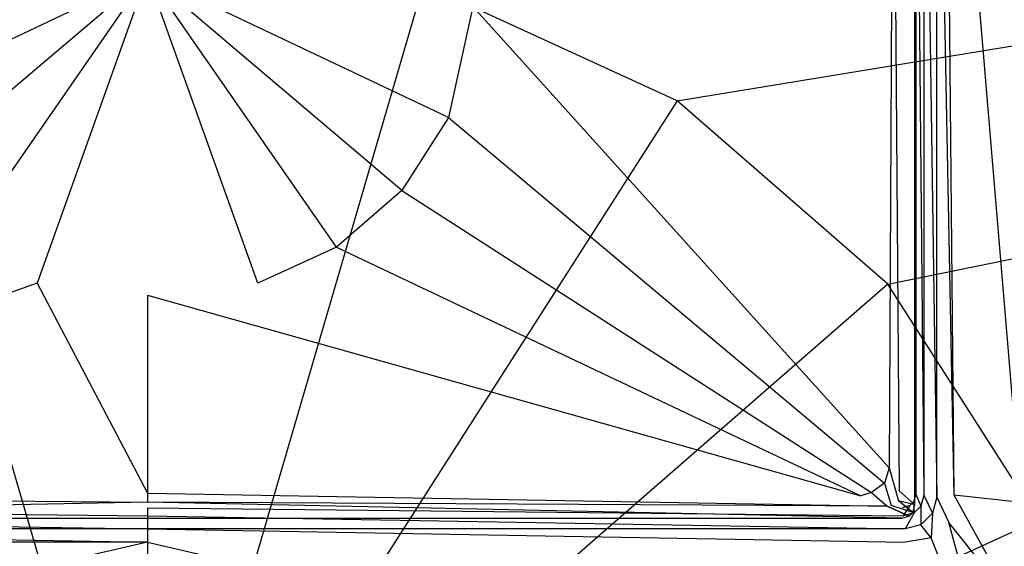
# Model space of a CAD drawing. Extents: x 0 to 1.5, y -1 to 0.
# Tile 6 of 9: x 0.7339 to 0.8579, y -0.1661 to -0.0998. Entities that reach past the tile are written whole.
import ezdxf

# ---------------------------------------------------------------- set-up
doc = ezdxf.new("R2010")
doc.units = 0
doc.layers.add('L0_ABDCKG_ABLAUF_N_UDA1510ARA24', color=7, linetype='CONTINUOUS')
doc.layers.add('L1_WANNE_N_UDA1510ARA248V___0__', color=7, linetype='CONTINUOUS')

msp = doc.modelspace()

# ---------------------------------------------------------------- linework, layer by layer
at = {"layer": 'L0_ABDCKG_ABLAUF_N_UDA1510ARA24', "color": 8}
for points, invisible_edges in [([(0.84389, -0.054479, 0.039604), (0.844667, -0.159161, 0.039604), (0.844878, -0.049075, 0.039604), (0.84389, -0.054479, 0.039604)], 14), ([(0.846667, -0.049075, 0.037604), (0.844878, -0.049075, 0.039604), (0.844667, -0.159161, 0.039604), (0.846667, -0.049075, 0.037604)], 14), ([(0.846668, -0.160903, 0.037604), (0.846667, -0.049075, 0.037604), (0.844667, -0.159161, 0.039604), (0.846668, -0.160903, 0.037604)], 14), ([(0.846668, -0.160903, 0.037604), (0.846668, -0.049122, 0.035769), (0.846667, -0.049075, 0.037604), (0.846668, -0.160903, 0.037604)], 14), ([(0.846668, -0.049122, 0.035769), (0.846668, -0.160903, 0.037604), (0.846668, -0.160918, 0.035769), (0.846668, -0.049122, 0.035769)], 13), ([(0.791002, -0.098166, 0.039604), (0.843412, -0.156244, 0.039604), (0.84389, -0.054479, 0.039604), (0.791002, -0.098166, 0.039604)], 14), ([(0.844667, -0.159161, 0.039604), (0.84389, -0.054479, 0.039604), (0.843412, -0.156244, 0.039604), (0.844667, -0.159161, 0.039604)], 13), ([(0.75, -0.09415, 0.039604), (0.708998, -0.098166, 0.039604), (0.712068, -0.112159, 0.039604), (0.75, -0.09415, 0.039604)], 14), ([(0.75, -0.09415, 0.039604), (0.712068, -0.112159, 0.039604), (0.717947, -0.121343, 0.039604), (0.75, -0.09415, 0.039604)], 14), ([(0.75, -0.09415, 0.039604), (0.717947, -0.121343, 0.039604), (0.726195, -0.128481, 0.039604), (0.75, -0.09415, 0.039604)], 14), ([(0.75, -0.09415, 0.039604), (0.726195, -0.128481, 0.039604), (0.736099, -0.132998, 0.039604), (0.75, -0.09415, 0.039604)], 14), ([(0.75, -0.09415, 0.039604), (0.736099, -0.132998, 0.039604), (0.75, -0.134529, 0.039604), (0.75, -0.09415, 0.039604)], 14), ([(0.791002, -0.098166, 0.039604), (0.75, -0.09415, 0.039604), (0.787932, -0.112159, 0.039604), (0.791002, -0.098166, 0.039604)], 14), ([(0.763901, -0.132998, 0.039604), (0.75, -0.09415, 0.039604), (0.75, -0.134529, 0.039604), (0.763901, -0.132998, 0.039604)], 14), ([(0.787932, -0.112159, 0.039604), (0.75, -0.09415, 0.039604), (0.782053, -0.121343, 0.039604), (0.787932, -0.112159, 0.039604)], 14), ([(0.782053, -0.121343, 0.039604), (0.75, -0.09415, 0.039604), (0.773805, -0.128481, 0.039604), (0.782053, -0.121343, 0.039604)], 14), ([(0.773805, -0.128481, 0.039604), (0.75, -0.09415, 0.039604), (0.763901, -0.132998, 0.039604), (0.773805, -0.128481, 0.039604)], 14), ([(0.843412, -0.156244, 0.039604), (0.791002, -0.098166, 0.039604), (0.787932, -0.112159, 0.039604), (0.843412, -0.156244, 0.039604)], 13), ([(0.842831, -0.158175, 0.039604), (0.787932, -0.112159, 0.039604), (0.782053, -0.121343, 0.039604), (0.842831, -0.158175, 0.039604)], 13), ([(0.787932, -0.112159, 0.039604), (0.842831, -0.158175, 0.039604), (0.843412, -0.156244, 0.039604), (0.787932, -0.112159, 0.039604)], 14), ([(0.841175, -0.159344, 0.039604), (0.782053, -0.121343, 0.039604), (0.773805, -0.128481, 0.039604), (0.841175, -0.159344, 0.039604)], 13), ([(0.782053, -0.121343, 0.039604), (0.841175, -0.159344, 0.039604), (0.842831, -0.158175, 0.039604), (0.782053, -0.121343, 0.039604)], 14), ([(0.726195, -0.128481, 0.039604), (0.660161, -0.159793, 0.039604), (0.736099, -0.132998, 0.039604), (0.726195, -0.128481, 0.039604)], 14), ([(0.839839, -0.159793, 0.039604), (0.773805, -0.128481, 0.039604), (0.763901, -0.132998, 0.039604), (0.839839, -0.159793, 0.039604)], 13), ([(0.773805, -0.128481, 0.039604), (0.839839, -0.159793, 0.039604), (0.841175, -0.159344, 0.039604), (0.773805, -0.128481, 0.039604)], 14), ([(0.75, -0.159458, 0.039604), (0.736099, -0.132998, 0.039604), (0.660161, -0.159793, 0.039604), (0.75, -0.159458, 0.039604)], 13), ([(0.736099, -0.132998, 0.039604), (0.75, -0.159458, 0.039604), (0.75, -0.134529, 0.039604), (0.736099, -0.132998, 0.039604)], 14), ([(0.75, -0.134529, 0.039604), (0.839839, -0.159793, 0.039604), (0.763901, -0.132998, 0.039604), (0.75, -0.134529, 0.039604)], 14), ([(0.839839, -0.159793, 0.039604), (0.75, -0.134529, 0.039604), (0.75, -0.159458, 0.039604), (0.839839, -0.159793, 0.039604)], 13), ([(0.844613, -0.160405, 0.039604), (0.843412, -0.156244, 0.039604), (0.842831, -0.158175, 0.039604), (0.844613, -0.160405, 0.039604)], 13), ([(0.843412, -0.156244, 0.039604), (0.844613, -0.160405, 0.039604), (0.844667, -0.159161, 0.039604), (0.843412, -0.156244, 0.039604)], 14), ([(0.843653, -0.161008, 0.039604), (0.842831, -0.158175, 0.039604), (0.841175, -0.159344, 0.039604), (0.843653, -0.161008, 0.039604)], 13), ([(0.842831, -0.158175, 0.039604), (0.843653, -0.161008, 0.039604), (0.844613, -0.160405, 0.039604), (0.842831, -0.158175, 0.039604)], 14), ([(0.75, -0.16056, 0.039604), (0.660161, -0.159793, 0.039604), (0.656814, -0.161071, 0.039604), (0.75, -0.16056, 0.039604)], 13), ([(0.660161, -0.159793, 0.039604), (0.75, -0.16056, 0.039604), (0.75, -0.159458, 0.039604), (0.660161, -0.159793, 0.039604)], 14), ([(0.843186, -0.161071, 0.039604), (0.75, -0.159458, 0.039604), (0.75, -0.16056, 0.039604), (0.843186, -0.161071, 0.039604)], 13), ([(0.75, -0.159458, 0.039604), (0.843186, -0.161071, 0.039604), (0.839839, -0.159793, 0.039604), (0.75, -0.159458, 0.039604)], 14), ([(0.843186, -0.161071, 0.039604), (0.841175, -0.159344, 0.039604), (0.839839, -0.159793, 0.039604), (0.843186, -0.161071, 0.039604)], 13), ([(0.841175, -0.159344, 0.039604), (0.843186, -0.161071, 0.039604), (0.843653, -0.161008, 0.039604), (0.841175, -0.159344, 0.039604)], 14), ([(0.846668, -0.160903, 0.037604), (0.844667, -0.159161, 0.039604), (0.844613, -0.160405, 0.039604), (0.846668, -0.160903, 0.037604)], 14), ([(0.656814, -0.161071, 0.039604), (0.655021, -0.162592, 0.037604), (0.75, -0.16056, 0.039604), (0.656814, -0.161071, 0.039604)], 14), ([(0.75, -0.16056, 0.039604), (0.655021, -0.162592, 0.037604), (0.75, -0.162592, 0.037604), (0.75, -0.16056, 0.039604)], 14), ([(0.844979, -0.162592, 0.037604), (0.75, -0.16056, 0.039604), (0.75, -0.162592, 0.037604), (0.844979, -0.162592, 0.037604)], 14), ([(0.843186, -0.161071, 0.039604), (0.75, -0.16056, 0.039604), (0.844979, -0.162592, 0.037604), (0.843186, -0.161071, 0.039604)], 14), ([(0.843186, -0.161071, 0.039604), (0.845951, -0.162332, 0.037604), (0.843653, -0.161008, 0.039604), (0.843186, -0.161071, 0.039604)], 14), ([(0.845951, -0.162332, 0.037604), (0.843186, -0.161071, 0.039604), (0.844979, -0.162592, 0.037604), (0.845951, -0.162332, 0.037604)], 14), ([(0.846407, -0.161876, 0.037604), (0.844613, -0.160405, 0.039604), (0.843653, -0.161008, 0.039604), (0.846407, -0.161876, 0.037604)], 14), ([(0.846407, -0.161876, 0.037604), (0.843653, -0.161008, 0.039604), (0.845951, -0.162332, 0.037604), (0.846407, -0.161876, 0.037604)], 14), ([(0.846668, -0.160903, 0.037604), (0.844613, -0.160405, 0.039604), (0.846407, -0.161876, 0.037604), (0.846668, -0.160903, 0.037604)], 14), ([(0.846407, -0.161876, 0.037604), (0.846668, -0.160918, 0.035769), (0.846668, -0.160903, 0.037604), (0.846407, -0.161876, 0.037604)], 14), ([(0.846668, -0.160918, 0.035769), (0.846407, -0.161876, 0.037604), (0.846408, -0.16189, 0.035769), (0.846668, -0.160918, 0.035769)], 13), ([(0.844979, -0.162592, 0.037604), (0.845952, -0.162346, 0.035769), (0.845951, -0.162332, 0.037604), (0.844979, -0.162592, 0.037604)], 14), ([(0.845952, -0.162346, 0.035769), (0.844979, -0.162592, 0.037604), (0.844979, -0.162607, 0.035769), (0.845952, -0.162346, 0.035769)], 13), ([(0.845951, -0.162332, 0.037604), (0.846408, -0.16189, 0.035769), (0.846407, -0.161876, 0.037604), (0.845951, -0.162332, 0.037604)], 14), ([(0.846408, -0.16189, 0.035769), (0.845951, -0.162332, 0.037604), (0.845952, -0.162346, 0.035769), (0.846408, -0.16189, 0.035769)], 13), ([(0.75, -0.162592, 0.037604), (0.655021, -0.162607, 0.035769), (0.75, -0.162607, 0.035769), (0.75, -0.162592, 0.037604)], 13), ([(0.655021, -0.162607, 0.035769), (0.75, -0.162592, 0.037604), (0.655021, -0.162592, 0.037604), (0.655021, -0.162607, 0.035769)], 14), ([(0.844979, -0.162592, 0.037604), (0.75, -0.162607, 0.035769), (0.844979, -0.162607, 0.035769), (0.844979, -0.162592, 0.037604)], 13), ([(0.75, -0.162607, 0.035769), (0.844979, -0.162592, 0.037604), (0.75, -0.162592, 0.037604), (0.75, -0.162607, 0.035769)], 14)]:
    msp.add_3dface(points, dxfattribs=dict(at, invisible_edges=invisible_edges))
at = {"layer": 'L1_WANNE_N_UDA1510ARA248V___0__', "color": 8}
for points, invisible_edges in [([(1.489605, -0.000171), (0.816707, -0.110025), (0.784761, -0.095369), (1.489605, -0.000171)], 13), ([(0.816707, -0.110025), (1.489605, -0.000171), (1.493406, -0.000198), (0.816707, -0.110025)], 14), ([(1.493406, -0.000198), (0.843248, -0.13313), (0.816707, -0.110025), (1.493406, -0.000198)], 13), ([(0.843248, -0.13313), (1.493406, -0.000198), (1.496451, -0.001046), (0.843248, -0.13313)], 14), ([(1.496451, -0.001046), (0.862235, -0.16281), (0.843248, -0.13313), (1.496451, -0.001046)], 13), ([(0.847769, -0.159713, 0.034824), (0.846757, -0.047163, 0.035753), (0.846757, -0.159579, 0.035753), (0.847769, -0.159713, 0.034824)], 13), ([(0.846757, -0.047163, 0.035753), (0.847769, -0.159713, 0.034824), (0.847769, -0.047163, 0.034824), (0.846757, -0.047163, 0.035753)], 14), ([(0.849421, -0.159931, 0.034475), (0.847769, -0.047163, 0.034824), (0.847769, -0.159713, 0.034824), (0.849421, -0.159931, 0.034475)], 13), ([(0.847769, -0.047163, 0.034824), (0.849421, -0.159931, 0.034475), (0.849421, -0.047163, 0.034475), (0.847769, -0.047163, 0.034824)], 14), ([(0.849421, -0.047163, 0.037658), (0.849421, -0.159931, 0.037916), (0.849421, -0.159931, 0.039163), (0.849421, -0.047163, 0.037658)], 13), ([(0.849421, -0.159931, 0.037916), (0.849421, -0.047163, 0.037658), (0.849421, -0.047163, 0.036411), (0.849421, -0.159931, 0.037916)], 14), ([(0.851612, -0.159715, 0.039244), (0.849421, -0.047163, 0.037658), (0.849421, -0.159931, 0.039163), (0.851612, -0.159715, 0.039244)], 14), ([(0.851612, -0.159715, 0.039244), (0.850541, -0.047194, 0.037822), (0.849421, -0.047163, 0.037658), (0.851612, -0.159715, 0.039244)], 14), ([(0.849421, -0.047163, 0.036411), (0.849421, -0.159931, 0.034475), (0.849421, -0.159931, 0.037916), (0.849421, -0.047163, 0.036411)], 13), ([(0.849421, -0.159931, 0.034475), (0.849421, -0.047163, 0.036411), (0.849421, -0.047163, 0.034475), (0.849421, -0.159931, 0.034475)], 14), ([(0.86005, -0.160625, 0.039585), (0.850541, -0.047194, 0.037822), (0.851612, -0.159715, 0.039244), (0.86005, -0.160625, 0.039585)], 14), ([(0.86005, -0.160625, 0.039585), (0.85902, -0.047264, 0.038214), (0.850541, -0.047194, 0.037822), (0.86005, -0.160625, 0.039585)], 14), ([(0.75, -0.214303), (0.715239, -0.095369), (0.75, -0.090348), (0.75, -0.214303)], 14), ([(0.784761, -0.095369), (0.75, -0.214303), (0.75, -0.090348), (0.784761, -0.095369)], 14), ([(0.75, -0.214303), (0.683293, -0.110025), (0.715239, -0.095369), (0.75, -0.214303)], 14), ([(0.816707, -0.110025), (0.75, -0.214303), (0.784761, -0.095369), (0.816707, -0.110025)], 14), ([(0.75, -0.214303), (0.656752, -0.13313), (0.683293, -0.110025), (0.75, -0.214303)], 14), ([(0.843248, -0.13313), (0.75, -0.214303), (0.816707, -0.110025), (0.843248, -0.13313)], 14), ([(0.75, -0.214303), (0.637765, -0.16281), (0.656752, -0.13313), (0.75, -0.214303)], 14), ([(0.862235, -0.16281), (0.75, -0.214303), (0.843248, -0.13313), (0.862235, -0.16281)], 14), ([(0.847403, -0.161084, 0.034824), (0.846757, -0.159579, 0.035753), (0.846496, -0.160557, 0.035753), (0.847403, -0.161084, 0.034824)], 13), ([(0.846757, -0.159579, 0.035753), (0.847403, -0.161084, 0.034824), (0.847769, -0.159713, 0.034824), (0.846757, -0.159579, 0.035753)], 14), ([(0.848884, -0.161942, 0.034475), (0.847769, -0.159713, 0.034824), (0.847403, -0.161084, 0.034824), (0.848884, -0.161942, 0.034475)], 13), ([(0.847769, -0.159713, 0.034824), (0.848884, -0.161942, 0.034475), (0.849421, -0.159931, 0.034475), (0.847769, -0.159713, 0.034824)], 14), ([(0.848884, -0.161942, 0.039179), (0.849421, -0.159931, 0.037916), (0.848884, -0.161942, 0.037937), (0.848884, -0.161942, 0.039179)], 13), ([(0.849421, -0.159931, 0.037916), (0.848884, -0.161942, 0.039179), (0.849421, -0.159931, 0.039163), (0.849421, -0.159931, 0.037916)], 14), ([(0.850952, -0.163125, 0.03926), (0.849421, -0.159931, 0.039163), (0.848884, -0.161942, 0.039179), (0.850952, -0.163125, 0.03926)], 13), ([(0.848884, -0.161942, 0.037937), (0.849421, -0.159931, 0.034475), (0.848884, -0.161942, 0.034475), (0.848884, -0.161942, 0.037937)], 13), ([(0.849421, -0.159931, 0.034475), (0.848884, -0.161942, 0.037937), (0.849421, -0.159931, 0.037916), (0.849421, -0.159931, 0.034475)], 14), ([(0.849421, -0.159931, 0.039163), (0.850952, -0.163125, 0.03926), (0.851612, -0.159715, 0.039244), (0.849421, -0.159931, 0.039163)], 14), ([(0.859401, -0.173745, 0.0396), (0.851612, -0.159715, 0.039244), (0.850952, -0.163125, 0.03926), (0.859401, -0.173745, 0.0396)], 14), ([(0.86005, -0.160625, 0.039585), (0.851612, -0.159715, 0.039244), (0.859401, -0.173745, 0.0396), (0.86005, -0.160625, 0.039585)], 14), ([(0.845199, -0.162294, 0.034824), (0.84604, -0.161016, 0.035753), (0.845066, -0.161278, 0.035753), (0.845199, -0.162294, 0.034824)], 13), ([(0.84604, -0.161016, 0.035753), (0.845199, -0.162294, 0.034824), (0.846564, -0.161927, 0.034824), (0.84604, -0.161016, 0.035753)], 14), ([(0.846564, -0.161927, 0.034824), (0.846496, -0.160557, 0.035753), (0.84604, -0.161016, 0.035753), (0.846564, -0.161927, 0.034824)], 13), ([(0.846496, -0.160557, 0.035753), (0.846564, -0.161927, 0.034824), (0.847403, -0.161084, 0.034824), (0.846496, -0.160557, 0.035753)], 14), ([(0.847419, -0.163415, 0.034475), (0.847403, -0.161084, 0.034824), (0.846564, -0.161927, 0.034824), (0.847419, -0.163415, 0.034475)], 13), ([(0.847403, -0.161084, 0.034824), (0.847419, -0.163415, 0.034475), (0.848884, -0.161942, 0.034475), (0.847403, -0.161084, 0.034824)], 14), ([(0.75, -0.163954, 0.034475), (0.654801, -0.162294, 0.034824), (0.654583, -0.163954, 0.034475), (0.75, -0.163954, 0.034475)], 13), ([(0.75, -0.162294, 0.034824), (0.654934, -0.161278, 0.035753), (0.654801, -0.162294, 0.034824), (0.75, -0.162294, 0.034824)], 13), ([(0.654801, -0.162294, 0.034824), (0.75, -0.163954, 0.034475), (0.75, -0.162294, 0.034824), (0.654801, -0.162294, 0.034824)], 14), ([(0.654934, -0.161278, 0.035753), (0.75, -0.162294, 0.034824), (0.75, -0.161278, 0.035753), (0.654934, -0.161278, 0.035753)], 14), ([(0.845199, -0.162294, 0.034824), (0.75, -0.161278, 0.035753), (0.75, -0.162294, 0.034824), (0.845199, -0.162294, 0.034824)], 13), ([(0.75, -0.161278, 0.035753), (0.845199, -0.162294, 0.034824), (0.845066, -0.161278, 0.035753), (0.75, -0.161278, 0.035753)], 14), ([(0.845417, -0.163954, 0.034475), (0.75, -0.162294, 0.034824), (0.75, -0.163954, 0.034475), (0.845417, -0.163954, 0.034475)], 13), ([(0.75, -0.162294, 0.034824), (0.845417, -0.163954, 0.034475), (0.845199, -0.162294, 0.034824), (0.75, -0.162294, 0.034824)], 14), ([(0.845417, -0.163954, 0.034475), (0.846564, -0.161927, 0.034824), (0.845199, -0.162294, 0.034824), (0.845417, -0.163954, 0.034475)], 13), ([(0.846564, -0.161927, 0.034824), (0.845417, -0.163954, 0.034475), (0.847419, -0.163415, 0.034475), (0.846564, -0.161927, 0.034824)], 14), ([(0.848884, -0.161942, 0.039179), (0.847419, -0.163415, 0.037955), (0.847419, -0.163415, 0.039197), (0.848884, -0.161942, 0.039179)], 13), ([(0.847419, -0.163415, 0.037955), (0.848884, -0.161942, 0.039179), (0.848884, -0.161942, 0.037937), (0.847419, -0.163415, 0.037955)], 14), ([(0.848726, -0.165073, 0.039278), (0.848884, -0.161942, 0.039179), (0.847419, -0.163415, 0.039197), (0.848726, -0.165073, 0.039278)], 13), ([(0.848884, -0.161942, 0.037937), (0.847419, -0.163415, 0.034475), (0.847419, -0.163415, 0.037955), (0.848884, -0.161942, 0.037937)], 13), ([(0.847419, -0.163415, 0.034475), (0.848884, -0.161942, 0.037937), (0.848884, -0.161942, 0.034475), (0.847419, -0.163415, 0.034475)], 14), ([(0.848884, -0.161942, 0.039179), (0.848726, -0.165073, 0.039278), (0.850952, -0.163125, 0.03926), (0.848884, -0.161942, 0.039179)], 14), ([(0.75, -0.214303), (0.627871, -0.196663), (0.637765, -0.16281), (0.75, -0.214303)], 14), ([(0.872129, -0.196663), (0.75, -0.214303), (0.862235, -0.16281), (0.872129, -0.196663)], 14), ([(0.845417, -0.163954, 0.037966), (0.847419, -0.163415, 0.039197), (0.847419, -0.163415, 0.037955), (0.845417, -0.163954, 0.037966)], 13), ([(0.847419, -0.163415, 0.039197), (0.845417, -0.163954, 0.037966), (0.845417, -0.163954, 0.039213), (0.847419, -0.163415, 0.039197)], 14), ([(0.847419, -0.163415, 0.039197), (0.845417, -0.163954, 0.039213), (0.845442, -0.165601, 0.039352), (0.847419, -0.163415, 0.039197)], 14), ([(0.845417, -0.163954, 0.034475), (0.847419, -0.163415, 0.037955), (0.847419, -0.163415, 0.034475), (0.845417, -0.163954, 0.034475)], 13), ([(0.847419, -0.163415, 0.037955), (0.845417, -0.163954, 0.034475), (0.845417, -0.163954, 0.037966), (0.847419, -0.163415, 0.037955)], 14), ([(0.848726, -0.165073, 0.039278), (0.847419, -0.163415, 0.039197), (0.845442, -0.165601, 0.039352), (0.848726, -0.165073, 0.039278)], 14), ([(0.857365, -0.186893, 0.039618), (0.850952, -0.163125, 0.03926), (0.848726, -0.165073, 0.039278), (0.857365, -0.186893, 0.039618)], 14), ([(0.859401, -0.173745, 0.0396), (0.850952, -0.163125, 0.03926), (0.857365, -0.186893, 0.039618), (0.859401, -0.173745, 0.0396)], 14), ([(0.75, -0.165601, 0.039276), (0.654583, -0.163954, 0.039213), (0.654558, -0.165601, 0.039352), (0.75, -0.165601, 0.039276)], 13), ([(0.654583, -0.163954, 0.039213), (0.75, -0.165601, 0.039276), (0.75, -0.163954, 0.039135), (0.654583, -0.163954, 0.039213)], 14), ([(0.654583, -0.163954, 0.037966), (0.75, -0.163954, 0.034475), (0.654583, -0.163954, 0.034475), (0.654583, -0.163954, 0.037966)], 13), ([(0.75, -0.163954, 0.034475), (0.654583, -0.163954, 0.037966), (0.75, -0.163954, 0.037888), (0.75, -0.163954, 0.034475)], 14), ([(0.654583, -0.163954, 0.037966), (0.75, -0.163954, 0.039135), (0.75, -0.163954, 0.037888), (0.654583, -0.163954, 0.037966)], 13), ([(0.75, -0.163954, 0.039135), (0.654583, -0.163954, 0.037966), (0.654583, -0.163954, 0.039213), (0.75, -0.163954, 0.039135)], 14), ([(0.845442, -0.165601, 0.039352), (0.75, -0.163954, 0.039135), (0.75, -0.165601, 0.039276), (0.845442, -0.165601, 0.039352)], 13), ([(0.75, -0.163954, 0.039135), (0.845442, -0.165601, 0.039352), (0.845417, -0.163954, 0.039213), (0.75, -0.163954, 0.039135)], 14), ([(0.75, -0.163954, 0.037888), (0.845417, -0.163954, 0.034475), (0.75, -0.163954, 0.034475), (0.75, -0.163954, 0.037888)], 13), ([(0.845417, -0.163954, 0.034475), (0.75, -0.163954, 0.037888), (0.845417, -0.163954, 0.037966), (0.845417, -0.163954, 0.034475)], 14), ([(0.75, -0.163954, 0.039135), (0.845417, -0.163954, 0.037966), (0.75, -0.163954, 0.037888), (0.75, -0.163954, 0.039135)], 13), ([(0.845417, -0.163954, 0.037966), (0.75, -0.163954, 0.039135), (0.845417, -0.163954, 0.039213), (0.845417, -0.163954, 0.037966)], 14), ([(0.655489, -0.187418, 0.039689), (0.75, -0.165601, 0.039276), (0.654558, -0.165601, 0.039352), (0.655489, -0.187418, 0.039689)], 13), ([(0.75, -0.165601, 0.039276), (0.655489, -0.187418, 0.039689), (0.75, -0.187418, 0.039615), (0.75, -0.165601, 0.039276)], 14), ([(0.844511, -0.187418, 0.039689), (0.75, -0.165601, 0.039276), (0.75, -0.187418, 0.039615), (0.844511, -0.187418, 0.039689)], 13), ([(0.75, -0.165601, 0.039276), (0.844511, -0.187418, 0.039689), (0.845442, -0.165601, 0.039352), (0.75, -0.165601, 0.039276)], 14), ([(0.848726, -0.165073, 0.039278), (0.845442, -0.165601, 0.039352), (0.844511, -0.187418, 0.039689), (0.848726, -0.165073, 0.039278)], 14), ([(0.857365, -0.186893, 0.039618), (0.848726, -0.165073, 0.039278), (0.844511, -0.187418, 0.039689), (0.857365, -0.186893, 0.039618)], 14)]:
    msp.add_3dface(points, dxfattribs=dict(at, invisible_edges=invisible_edges))

doc.saveas('drawing.dxf')
